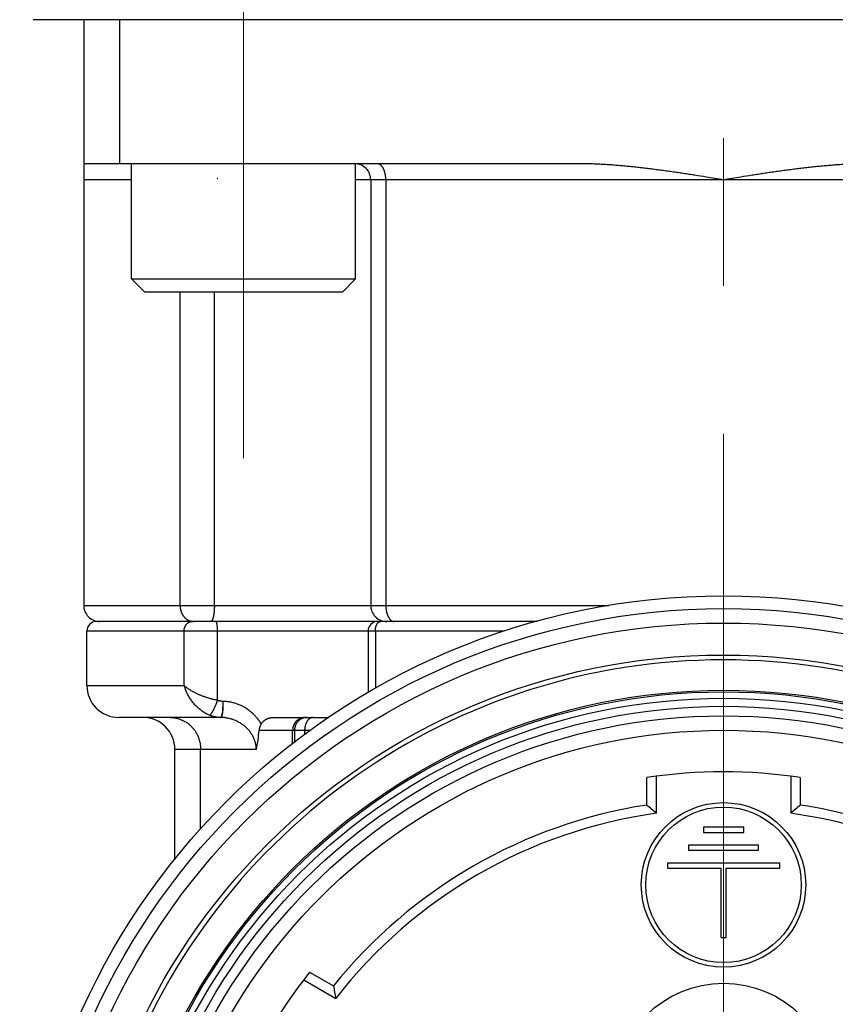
# Model space of a CAD drawing. Header units: millimetres. Extents: x 0 to 1735, y 0 to 1188.
# Tile 38 of 138: x 208 to 233, y 652 to 683. Entities that reach past the tile are written whole.
import ezdxf

# ---------------------------------------------------------------- set-up
doc = ezdxf.new("R2010")
doc.units = ezdxf.units.MM
doc.header["$LTSCALE"] = 0.727559
doc.linetypes.add('CENTER', pattern=[50.8, 31.75, -6.35, 6.35, -6.35])
for name, color, linetype in [('NoLayerName_001', 7, 'Continuous'), ('NoLayerName_002', 7, 'Continuous'), ('NoLayerName_004', 7, 'Continuous'), ('NoLayerName_007', 7, 'Continuous')]:
    doc.layers.add(name, color=color, linetype=linetype)
doc.styles.get("Standard").update_dxf_attribs({"font": 'txt', "bigfont": 'extfont2'})
doc.dimstyles.get("Standard").update_dxf_attribs({"dimtxt": 2.5, "dimasz": 2.5, "dimexe": 1, "dimexo": 1, "dimtad": 1, "dimdec": 3, "dimzin": 0, "dimdsep": 46, "dimtxsty": 'Standard', "dimcen": 2.5, "dimadec": 3, "dimazin": 0, "dimtfac": 0.75, "dimtdec": 3, "dimtmove": 0, "dimatfit": 3, "dimfxl": 1, "dimarcsym": 0})

# ---------------------------------------------------------------- blocks, each defined once
blk = doc.blocks.new('_OPEN30')
at = {"color": 0, "linetype": 'ByBlock', "lineweight": -2}
for p, q in [((-1, 0.267949), (0, 0)), ((0, 0), (-1, -0.267949)), ((0, 0), (-1, 0))]:
    blk.add_line(p, q, dxfattribs=at)
blk = doc.blocks.new('*D149')
at = {"layer": 'Defpoints', "color": 0}
for p in [(245.5, 727.25), (230, 610), (245.5, 580)]:
    blk.add_point(p, dxfattribs=at)
at = {"layer": 'NoLayerName_001', "color": 0, "linetype": 'Continuous', "lineweight": 13}
for p, q in [((245.5, 723.25), (245.5, 576)), ((230, 606), (230, 576)), ((222, 580), (214, 580)), ((230, 580), (245.5, 580)), ((245.5, 580), (291.292, 580)), ((253.5, 580), (261.5, 580))]:
    blk.add_line(p, q, dxfattribs=at)
at = {"layer": 'NoLayerName_001', "color": 0, "lineweight": 13, "xscale": 8, "yscale": 8, "zscale": 8}
blk.add_blockref('_OPEN30', (230, 580), dxfattribs=at)
at = {"layer": 'NoLayerName_001', "color": 0, "lineweight": 13, "xscale": 8, "yscale": 8, "zscale": 8, "rotation": 180}
blk.add_blockref('_OPEN30', (245.5, 580), dxfattribs=at)
at = {"layer": 'NoLayerName_001', "color": 0, "lineweight": 13, "insert": (276.396, 591.629), "char_height": 12.8, "attachment_point": 5}
blk.add_mtext('\\W0.8594;１６', dxfattribs=at)

msp = doc.modelspace()

# ---------------------------------------------------------------- linework, layer by layer
at = {"layer": 'NoLayerName_001', "color": 4, "linetype": 'CENTER', "lineweight": 13}
for p, q in [((230, 610), (230, 786.50000009)), ((215.00000031, 669.3), (215.00000031, 694.3))]:
    msp.add_line(p, q, dxfattribs=at)
at = {"layer": 'NoLayerName_001', "color": 4, "linetype": 'Continuous', "lineweight": 25}
msp.add_line((251.62186668, 683), (208.42186668, 683), dxfattribs=at)
at = {"layer": 'NoLayerName_001', "color": 7, "linetype": 'Continuous', "lineweight": 25}
for p, q in [((211.50000031, 674.9), (211.50000031, 678.5)), ((218.50000031, 674.9), (218.50000031, 678.5)), ((211.90000031, 674.5), (211.50000031, 674.9)), ((211.50000031, 674.9), (218.50000031, 674.9)), ((218.10000031, 674.5), (218.50000031, 674.9)), ((211.90000031, 674.5), (218.10000031, 674.5))]:
    msp.add_line(p, q, dxfattribs=at)
at = {"layer": 'NoLayerName_001', "color": 6, "linetype": 'Continuous', "lineweight": 25}
for p, q in [((227.6, 658.46488389), (227.6, 659.32452143)), ((227.9, 658.20567328), (227.9, 659.36581804)), ((232.1, 659.36581804), (232.1, 658.20567328)), ((232.4, 659.32452143), (232.4, 658.46488389)), ((217.06254973, 653.24072169), (217.80701768, 652.81090291)), ((216.87678583, 653.00156237), (217.88150065, 652.42148999))]:
    msp.add_line(p, q, dxfattribs=at)
for radius in [21.15, 17.8]:
    msp.add_circle((230, 643), radius, dxfattribs=at)
for centre, radius, start, end in [((230, 643), 16.5, 81.636398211, 98.363601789), ((230, 643), 15.65000427, 98.821380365, 141.178619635), ((196.7522653, 622.45915549), 47.41302789, 48.932731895, 49.411842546), ((263.2477347, 622.45915549), 47.41302789, 130.588157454, 131.067268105), ((230, 643), 15.65000427, 53.821380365, 81.178619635), ((230, 643), 15.35, 97.863170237, 142.136829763), ((230, 643), 15.35, 52.863170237, 82.136829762), ((230, 643), 16.5, 141.636398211, 158.363601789), ((264.41276051, 661.52296061), 47.41302789, 190.588157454, 191.067268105)]:
    msp.add_arc(centre, radius, start, end, dxfattribs=at)
at = {"layer": 'NoLayerName_002', "color": 6, "linetype": 'Continuous', "lineweight": 25}
for p, q in [((229.37, 657.77), (229.37, 657.61)), ((230.63, 657.77), (229.37, 657.77)), ((230.63, 657.61), (230.63, 657.77)), ((229.37, 657.61), (230.63, 657.61)), ((228.905, 657.21), (228.905, 657.05)), ((231.095, 657.21), (228.905, 657.21)), ((231.095, 657.05), (231.095, 657.21)), ((228.905, 657.05), (231.095, 657.05)), ((228.245, 656.65), (228.245, 656.49)), ((231.755, 656.65), (228.245, 656.65)), ((228.245, 656.49), (229.92, 656.49)), ((229.92, 656.49), (229.92, 654.33)), ((230.08, 654.33), (230.08, 656.49)), ((230.08, 656.49), (231.755, 656.49)), ((231.755, 656.49), (231.755, 656.65)), ((229.92, 654.33), (230.08, 654.33))]:
    msp.add_line(p, q, dxfattribs=at)
for centre, radius in [((230, 655.97), 2.57), ((230, 655.97), 2.43), ((230, 649.5), 3.4)]:
    msp.add_circle(centre, radius, dxfattribs=at)
at = {"layer": 'NoLayerName_004', "color": 6, "linetype": 'Continuous', "lineweight": 25}
for radius in [22, 21.59999986, 20.15, 19.05, 19, 18.8, 18.54913243, 18.24986321]:
    msp.add_circle((230, 643), radius, dxfattribs=at)
msp.add_arc((230, 643), 20, 20.134210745, 159.865789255, dxfattribs=at)
at = {"layer": 'NoLayerName_007', "color": 6, "linetype": 'Continuous', "lineweight": 25}
for p, q in [((210, 683), (210, 664.7)), ((211.12541391, 678.5), (211.12541391, 683)), ((225.5, 678.5), (210, 678.5)), ((211.50000031, 678), (210, 678)), ((241.50000031, 678), (218.50000031, 678)), ((218.97146097, 678), (218.97146097, 664.7)), ((219.44364312, 678), (219.44364312, 664.7)), ((213.01284811, 664.7), (213.01284811, 674.5)), ((214.08530262, 664.7), (214.08530262, 674.5)), ((210, 664.7), (226.41552458, 664.7)), ((224.18301773, 664.2), (210.40000198, 664.2)), ((223.14328651, 663.9), (210.1, 663.9)), ((210.1, 662.2), (210.1, 663.9)), ((213.13949051, 662.2), (213.13949051, 663.9)), ((214.18687218, 661.73398231), (214.18687218, 663.9)), ((218.89089229, 663.9), (218.89089229, 661.97623929)), ((219.11746168, 663.9), (219.11746168, 662.10210446)), ((210.1, 662.2), (213.13949051, 662.2)), ((214.29072435, 661.2), (211.09999913, 661.2)), ((215.93587016, 661.2), (217.66806678, 661.2)), ((215.48097668, 660.8), (216.9071188, 660.8)), ((216.53246843, 660.37516294), (216.53246843, 660.8)), ((216.58934691, 660.8), (216.58934691, 660.41958977)), ((216.9071188, 660.8), (216.9071188, 660.66779609)), ((216.90711889, 660.8), (217.07629676, 660.8)), ((212.85, 656.75296091), (212.85, 660.2)), ((215.3974521, 660.2), (212.85000003, 660.2)), ((213.65626654, 657.70779499), (213.65626654, 660.2))]:
    msp.add_line(p, q, dxfattribs=at)
for centre, radius, start, end in [((218.47146097, 678), 0.5, 0, 90.000051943), ((210.5, 664.7), 0.5, 180, 270.001683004), ((219.47146097, 664.7), 0.5, 180, 270.000134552), ((210.4, 663.9), 0.3, 89.999925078, 180), ((213.4376721, 664.55832006), 0.35832009, 263.006352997, 269.976783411), ((219.19089229, 663.9), 0.3, 90, 180), ((211.1, 662.2), 1, 180, 270), ((211.85, 660.2), 1, 0, 90), ((216.91403674, 660.83532152), 0.36467867, 90.058659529, 101.825558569), ((211.25128775, 661.08299135), 4.23914526, 347.977565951, 356.172276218)]:
    msp.add_arc(centre, radius, start, end, dxfattribs=at)
for points, knots in [([(219.44364312, 678), (219.44359009, 678.00582165), (219.44356204, 678.01746816), (219.44305153, 678.03493414), (219.44225602, 678.05239421), (219.44112147, 678.06984147), (219.43965751, 678.08726936), (219.4378567, 678.10467124), (219.43571616, 678.12204051), (219.43323181, 678.13937054), (219.43039988, 678.1566547), (219.42721652, 678.17388638), (219.42367796, 678.19105836), (219.41978138, 678.20816087), (219.41550671, 678.22517666), (219.41083418, 678.24208512), (219.40574424, 678.25886502), (219.40021729, 678.27549513), (219.39423374, 678.2919542), (219.38777395, 678.30822098), (219.38081833, 678.32427421), (219.3733471, 678.34009255), (219.36534233, 678.35565255), (219.35678851, 678.37092169), (219.34765463, 678.38584649), (219.33791541, 678.40036656), (219.327544, 678.41441887), (219.31651599, 678.42794988), (219.30470968, 678.44083579), (219.29199692, 678.45294366), (219.27826918, 678.46411727), (219.26352242, 678.47417345), (219.24788112, 678.48293451), (219.23151074, 678.49019742), (219.21457961, 678.49562259), (219.19727629, 678.49935337), (219.18554708, 678.49960033), (219.1797342, 678.5)], [0, 0, 0, 0, 0.01746568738, 0.03493761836, 0.05241523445, 0.06989819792, 0.08738640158, 0.1048799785, 0.12237931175, 0.13988504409, 0.15739808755, 0.17491963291, 0.19245115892, 0.20999273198, 0.22753797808, 0.24508014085, 0.26261418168, 0.28013692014, 0.29764717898, 0.31514593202, 0.33263645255, 0.35012445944, 0.36761824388, 0.38512086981, 0.40261807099, 0.42009803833, 0.43755586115, 0.45499542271, 0.47244174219, 0.48995149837, 0.50761666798, 0.52548373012, 0.54343066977, 0.56133344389, 0.57910594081, 0.59671445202, 0.61419426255, 0.61419426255, 0.61419426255, 0.61419426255]), ([(230, 678), (229.82093402, 678.02823209), (229.5225318, 678.07557958), (229.16426371, 678.13122387), (228.92530943, 678.16762907), (228.74603208, 678.1944971), (228.56668374, 678.22085665), (228.38725505, 678.24663043), (228.20773681, 678.27174232), (228.02811983, 678.29611618), (227.84839482, 678.31967469), (227.66855412, 678.34234512), (227.48858928, 678.36403218), (227.30849131, 678.38461802), (227.12825296, 678.40398923), (226.94786692, 678.42203157), (226.76732578, 678.43862944), (226.58662712, 678.45367307), (226.40577822, 678.46702689), (226.2247931, 678.47845014), (226.04369701, 678.48775651), (225.86251498, 678.49459748), (225.68127541, 678.49921738), (225.56042033, 678.49950661), (225.5, 678.5)], [0, 0, 0, 0, 0.543833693, 0.9064049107, 1.0876882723, 1.2689678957, 1.4502427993, 1.6315126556, 1.8127778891, 1.994039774, 2.1753005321, 2.3565632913, 2.537829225, 2.71909808, 2.9003715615, 3.0816536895, 3.2629510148, 3.444272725, 3.6256179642, 3.8069654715, 3.988298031, 4.1696062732, 4.3508895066, 4.5321565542, 4.5321565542, 4.5321565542, 4.5321565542]), ([(234.5, 678.5), (234.43957967, 678.49950661), (234.31872459, 678.49921738), (234.13748502, 678.49459748), (233.95630299, 678.48775651), (233.7752069, 678.47845014), (233.59422178, 678.46702689), (233.41337288, 678.45367307), (233.23267422, 678.43862944), (233.05213308, 678.42203157), (232.87174704, 678.40398923), (232.69150869, 678.38461802), (232.51141072, 678.36403218), (232.33144588, 678.34234511), (232.15160518, 678.31967469), (231.97188017, 678.29611618), (231.79226319, 678.27174232), (231.61274495, 678.24663043), (231.43331626, 678.22085665), (231.25396792, 678.1944971), (231.07469057, 678.16762907), (230.83573629, 678.13122387), (230.4774682, 678.07557958), (230.17906598, 678.02823209), (230, 678)], [0, 0, 0, 0, 0.1812670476, 0.362550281, 0.5438585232, 0.7251910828, 0.90653859, 1.0878838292, 1.2692055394, 1.4505028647, 1.6317849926, 1.8130584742, 1.9943273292, 2.1755932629, 2.3568560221, 2.5381167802, 2.7193786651, 2.9006438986, 3.081913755, 3.2631886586, 3.4444682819, 3.6257516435, 3.9883228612, 4.5321565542, 4.5321565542, 4.5321565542, 4.5321565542]), ([(214.17372203, 678.03945946), (214.17731266, 678.04200722), (214.18365787, 678.04854601), (214.19273203, 678.04903425), (214.19685108, 678.05)], [0, 0, 0, 0, 0.01320807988, 0.025900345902, 0.025900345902, 0.025900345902, 0.025900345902]), ([(213.01284811, 664.7), (213.01300308, 664.69219027), (213.01308638, 664.67654775), (213.01457593, 664.65310528), (213.01688798, 664.62969539), (213.02017512, 664.60636531), (213.02440326, 664.58315979), (213.02958845, 664.56012427), (213.03573333, 664.53730401), (213.04284414, 664.51474433), (213.05092629, 664.49249062), (213.05998481, 664.47058858), (213.07002336, 664.44909077), (213.081029, 664.42805332), (213.09298165, 664.40753849), (213.10586114, 664.38761251), (213.11964619, 664.36834044), (213.13431886, 664.34979137), (213.1498493, 664.33201982), (213.16625207, 664.31513469), (213.18337679, 664.29904305), (213.1955944, 664.28927434), (213.20159508, 664.28427713)], [0, 0, 0, 0, 0.02343378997, 0.04691550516, 0.07043739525, 0.09399258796, 0.11757534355, 0.14118131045, 0.16480778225, 0.18845395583, 0.21212118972, 0.23581326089, 0.25953488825, 0.28327553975, 0.30701591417, 0.33073846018, 0.35442807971, 0.37807271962, 0.40166398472, 0.42519777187, 0.44867492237, 0.47210188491, 0.47210188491, 0.47210188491, 0.47210188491]), ([(214.08530262, 664.7), (214.08527984, 664.69381917), (214.08526832, 664.68145458), (214.08504664, 664.66290544), (214.08469457, 664.64435226), (214.08418413, 664.62579834), (214.08351465, 664.60724688), (214.08267815, 664.58870113), (214.08166863, 664.57016433), (214.08047954, 664.55163972), (214.07910447, 664.53313053), (214.07753699, 664.51464001), (214.07577066, 664.49617138), (214.07379903, 664.47772788), (214.07161579, 664.45931275), (214.06921401, 664.44092928), (214.06658907, 664.42258028), (214.06372678, 664.4042692), (214.06059027, 664.38600257), (214.05714604, 664.36778633), (214.05336051, 664.34962638), (214.04919697, 664.3315294), (214.04463357, 664.31350843), (214.03959687, 664.29560322), (214.03383319, 664.27793721), (214.02734639, 664.2605332), (214.02196073, 664.24939897), (214.01940231, 664.24377759)], [0, 0, 0, 0, 0.01854261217, 0.03709344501, 0.05565045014, 0.07421173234, 0.09277555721, 0.11134035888, 0.129904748, 0.14846751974, 0.16702766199, 0.18558436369, 0.20413702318, 0.22268525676, 0.24122890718, 0.25976805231, 0.27830301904, 0.29683490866, 0.31536658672, 0.3339025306, 0.35244895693, 0.37101400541, 0.3896072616, 0.4082148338, 0.42680033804, 0.44534894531, 0.46387755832, 0.46387755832, 0.46387755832, 0.46387755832]), ([(219.44364312, 664.7), (219.443711, 664.6932949), (219.44374653, 664.6798702), (219.44440305, 664.65972642), (219.44543381, 664.63956977), (219.44691404, 664.61941876), (219.44883723, 664.59929136), (219.4512188, 664.57920568), (219.45406831, 664.55917978), (219.4573969, 664.53923175), (219.46121527, 664.51937965), (219.46553428, 664.49964158), (219.47036472, 664.48003561), (219.47571741, 664.46057983), (219.4816032, 664.44129232), (219.48803275, 664.42219172), (219.49501596, 664.40329815), (219.5026048, 664.38464985), (219.51085037, 664.36628875), (219.51980354, 664.34825726), (219.52951557, 664.33059818), (219.54003328, 664.3133592), (219.55138836, 664.29661694), (219.56363831, 664.28050166), (219.57688396, 664.26524691), (219.59100417, 664.25082866), (219.6014659, 664.24241144), (219.60655851, 664.2380602)], [0, 0, 0, 0, 0.02011631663, 0.04027137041, 0.06045610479, 0.08066215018, 0.10088187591, 0.12110844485, 0.14133587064, 0.16155907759, 0.18177396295, 0.20197746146, 0.22216761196, 0.24234362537, 0.26250595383, 0.28265636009, 0.3027964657, 0.3229248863, 0.34304458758, 0.3631653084, 0.38330419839, 0.4034864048, 0.42372555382, 0.44396989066, 0.46417155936, 0.48431188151, 0.50440696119, 0.50440696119, 0.50440696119, 0.50440696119]), ([(213.13949051, 663.9), (213.13959472, 663.90496727), (213.13965073, 663.91491819), (213.14065261, 663.92982937), (213.14220834, 663.94471726), (213.14442106, 663.95954819), (213.14726837, 663.97429024), (213.15076159, 663.98891101), (213.15490303, 664.00337821), (213.15969741, 664.01765952), (213.16514891, 664.03172257), (213.17126143, 664.04553472), (213.1780374, 664.05905787), (213.185467, 664.07225024), (213.19353441, 664.08506464), (213.20222344, 664.09745038), (213.21151716, 664.10935761), (213.2214008, 664.12073346), (213.23185191, 664.13153595), (213.24287689, 664.14168233), (213.25437504, 664.151241), (213.26256189, 664.1568975), (213.26658408, 664.15981055)], [0, 0, 0, 0, 0.01490507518, 0.02984417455, 0.04481175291, 0.05980297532, 0.07481392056, 0.08984178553, 0.10488509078, 0.11994388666, 0.13501995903, 0.15011703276, 0.16523969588, 0.18037975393, 0.19552089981, 0.21064835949, 0.22574957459, 0.24081474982, 0.25583742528, 0.27081507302, 0.28574971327, 0.30064853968, 0.30064853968, 0.30064853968, 0.30064853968]), ([(213.20159508, 664.28427713), (213.2043776, 664.2821413), (213.20990463, 664.27781973), (213.21842326, 664.27163682), (213.22708006, 664.26564343), (213.23590227, 664.25987839), (213.24488567, 664.25434043), (213.25403239, 664.24904089), (213.26333538, 664.24398319), (213.27278541, 664.23917219), (213.28237252, 664.23461321), (213.29208675, 664.23031155), (213.30191813, 664.22627251), (213.31185672, 664.22250139), (213.32189255, 664.21900348), (213.33201568, 664.21578416), (213.3422161, 664.21284849), (213.35248401, 664.21020272), (213.36280896, 664.20784862), (213.37318277, 664.20580473), (213.38358894, 664.2040271), (213.39056436, 664.20314449), (213.3940433, 664.20266599)], [0, 0, 0, 0, 0.01052318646, 0.02104579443, 0.03157235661, 0.04210795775, 0.05265824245, 0.06322833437, 0.0738171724, 0.08442124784, 0.09503701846, 0.10566094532, 0.1162895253, 0.12691932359, 0.13754700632, 0.14816937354, 0.1587833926, 0.16938623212, 0.17997529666, 0.19054826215, 0.20110311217, 0.21163817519, 0.21163817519, 0.21163817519, 0.21163817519]), ([(213.26658408, 664.15981055), (213.26845434, 664.16104174), (213.27217011, 664.16354197), (213.27789205, 664.16706498), (213.28370129, 664.17044707), (213.28961426, 664.17366112), (213.29562671, 664.17671062), (213.30173817, 664.17958985), (213.30794322, 664.18229651), (213.31423478, 664.18482696), (213.32060509, 664.18717734), (213.32704641, 664.18934377), (213.33355102, 664.19132238), (213.34011118, 664.19310929), (213.34671915, 664.19470064), (213.35336721, 664.19609249), (213.36004762, 664.19728115), (213.36675265, 664.19826205), (213.37347454, 664.19903388), (213.38020567, 664.19958316), (213.38693791, 664.19994167), (213.39142736, 664.19996244), (213.39366905, 664.2)], [0, 0, 0, 0, 0.00671739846, 0.01343413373, 0.02015417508, 0.02688170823, 0.0336211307, 0.04037624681, 0.04714599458, 0.05392739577, 0.06071748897, 0.06751336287, 0.07431218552, 0.08111123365, 0.08790792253, 0.09469983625, 0.10148475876, 0.10826070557, 0.11502595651, 0.12177908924, 0.12851901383, 0.13524500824, 0.13524500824, 0.13524500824, 0.13524500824]), ([(213.99551363, 664.20967399), (213.9952116, 664.20940982), (213.99461182, 664.2088771), (213.9936882, 664.20810581), (213.99274818, 664.20735401), (213.99178684, 664.20662611), (213.99080245, 664.20592289), (213.98979277, 664.20524653), (213.98875731, 664.20459915), (213.98769727, 664.20398278), (213.98661449, 664.20340011), (213.98551092, 664.20285384), (213.98438847, 664.20234667), (213.98324907, 664.20188131), (213.98209465, 664.20146046), (213.98092712, 664.20108684), (213.97974841, 664.20076312), (213.97856043, 664.2004922), (213.97736513, 664.20027607), (213.97616436, 664.20012022), (213.97496025, 664.20001706), (213.97415574, 664.20001089), (213.97375416, 664.2)], [0, 0, 0, 0, 0.001203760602, 0.002406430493, 0.003609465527, 0.004814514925, 0.006023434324, 0.007238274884, 0.008459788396, 0.009686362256, 0.010916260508, 0.012147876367, 0.013379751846, 0.014610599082, 0.015839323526, 0.017065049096, 0.018287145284, 0.019505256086, 0.020719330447, 0.021929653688, 0.023136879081, 0.02434205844, 0.02434205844, 0.02434205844, 0.02434205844]), ([(214.01940231, 664.24377759), (214.01908915, 664.2431564), (214.01846778, 664.24191187), (214.017507, 664.24005979), (214.01652831, 664.23821697), (214.01552763, 664.23638446), (214.01450479, 664.23456138), (214.01345873, 664.23274753), (214.0123888, 664.23094338), (214.01129287, 664.22915129), (214.0101693, 664.22737415), (214.00901645, 664.22561495), (214.00783272, 664.22387665), (214.00661648, 664.22216225), (214.0053661, 664.22047472), (214.00407996, 664.21881705), (214.00275646, 664.21719219), (214.00139383, 664.21560327), (213.99999098, 664.21405271), (213.99854431, 664.21254562), (213.99705946, 664.21107705), (213.99602518, 664.21014562), (213.99551363, 664.20967399)], [0, 0, 0, 0, 0.002086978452, 0.004172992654, 0.006259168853, 0.008346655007, 0.010436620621, 0.012530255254, 0.014628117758, 0.016729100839, 0.018831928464, 0.020935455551, 0.023038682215, 0.025140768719, 0.027241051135, 0.029339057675, 0.031434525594, 0.03352741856, 0.035617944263, 0.03770657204, 0.039794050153, 0.041881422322, 0.041881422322, 0.041881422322, 0.041881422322]), ([(214.18687219, 663.9), (214.18686184, 663.90347899), (214.18685679, 663.91043293), (214.18675551, 663.9208588), (214.1865929, 663.93127621), (214.18635505, 663.94168936), (214.1860404, 663.95210246), (214.18564411, 663.96251972), (214.18516221, 663.97294536), (214.1845905, 663.98338359), (214.18392483, 663.99383862), (214.18316106, 664.00431467), (214.18229513, 664.01481451), (214.18132381, 664.02533397), (214.18024911, 664.03586103), (214.17907342, 664.04637686), (214.17779931, 664.05686134), (214.17642932, 664.06729431), (214.17496604, 664.07765565), (214.1734118, 664.08792519), (214.17177005, 664.09808294), (214.17003977, 664.10810969), (214.16823075, 664.11801425), (214.16626225, 664.12783506), (214.16399286, 664.13764247), (214.16128926, 664.14752429), (214.15801886, 664.15757589), (214.15403653, 664.16785727), (214.14932039, 664.178423), (214.14389995, 664.18834912), (214.1371578, 664.1977789), (214.12993242, 664.19891533), (214.12683622, 664.2)], [0, 0, 0, 0, 0.01043701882, 0.02086170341, 0.03127873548, 0.04169287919, 0.05210898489, 0.06253199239, 0.07296693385, 0.08341893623, 0.09389322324, 0.10439511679, 0.11493003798, 0.12549918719, 0.13608723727, 0.14667487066, 0.15724275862, 0.1677715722, 0.17824199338, 0.18863472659, 0.19893051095, 0.20911013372, 0.21915911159, 0.2291350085, 0.23915619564, 0.24935192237, 0.25986300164, 0.27084234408, 0.28245348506, 0.29439864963, 0.30530240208, 0.31514449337, 0.31514449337, 0.31514449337, 0.31514449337]), ([(219.12994982, 664.01480476), (219.130794, 664.01835311), (219.13241882, 664.02545167), (219.13521655, 664.03600493), (219.13825677, 664.04649197), (219.14160572, 664.0569321), (219.14528221, 664.06735568), (219.1493166, 664.0777859), (219.15372312, 664.08822312), (219.15852027, 664.09862922), (219.16371833, 664.10893625), (219.16932421, 664.11906956), (219.17534508, 664.12895449), (219.1817882, 664.1385164), (219.18866104, 664.14768077), (219.19597145, 664.15637267), (219.20372715, 664.16451815), (219.21193782, 664.1720389), (219.22060748, 664.17887085), (219.22976211, 664.18489481), (219.23934656, 664.19019191), (219.24616048, 664.19278156), (219.24951829, 664.19419586)], [0, 0, 0, 0, 0.01094216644, 0.02184443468, 0.03274804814, 0.04369580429, 0.05473198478, 0.06590222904, 0.07724054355, 0.08871435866, 0.10027150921, 0.11186361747, 0.12344689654, 0.1349831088, 0.14644072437, 0.15779630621, 0.16903613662, 0.18015807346, 0.19117357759, 0.20210977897, 0.21301135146, 0.22394186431, 0.22394186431, 0.22394186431, 0.22394186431]), ([(219.24951829, 664.19419586), (219.25020085, 664.19443585), (219.25156352, 664.19492728), (219.25363202, 664.19559898), (219.25571622, 664.19623158), (219.25781701, 664.19681713), (219.2599321, 664.19735668), (219.26206002, 664.19784885), (219.26419912, 664.19829292), (219.26634776, 664.19868799), (219.26850433, 664.1990332), (219.27066718, 664.19932773), (219.2728347, 664.19957055), (219.27500526, 664.19976143), (219.27717724, 664.19989715), (219.27934894, 664.19998563), (219.2807968, 664.19999073), (219.28152004, 664.2)], [0, 0, 0, 0, 0.00217057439, 0.004345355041, 0.006523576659, 0.008704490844, 0.010887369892, 0.013071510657, 0.015256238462, 0.017440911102, 0.01962492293, 0.021807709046, 0.023988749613, 0.026167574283, 0.028343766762, 0.030516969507, 0.032686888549, 0.032686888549, 0.032686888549, 0.032686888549]), ([(219.60655851, 664.2380602), (219.60731256, 664.23747716), (219.60881508, 664.23630391), (219.61110211, 664.23458723), (219.61340934, 664.23289734), (219.6157408, 664.23123942), (219.61809598, 664.22961286), (219.62047536, 664.22801873), (219.62287871, 664.22645777), (219.62530562, 664.22493102), (219.62775554, 664.22343953), (219.63022793, 664.22198438), (219.63272225, 664.22056662), (219.63523797, 664.21918733), (219.63777454, 664.21784757), (219.64033144, 664.21654842), (219.64290812, 664.21529091), (219.64550408, 664.21407625), (219.64811859, 664.21290497), (219.65075188, 664.21178013), (219.65340055, 664.21069536), (219.6551838, 664.21001794), (219.65607296, 664.20967363)], [0, 0, 0, 0, 0.002859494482, 0.005718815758, 0.008578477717, 0.011439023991, 0.01430102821, 0.017165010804, 0.020030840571, 0.022898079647, 0.02576631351, 0.028635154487, 0.031504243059, 0.034373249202, 0.037241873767, 0.040109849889, 0.042976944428, 0.045842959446, 0.048707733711, 0.05157114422, 0.054433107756, 0.057293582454, 0.057293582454, 0.057293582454, 0.057293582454]), ([(219.65607296, 664.20967363), (219.65716791, 664.20927476), (219.65935363, 664.20845806), (219.66267412, 664.20734091), (219.6660215, 664.20628819), (219.66939732, 664.20531315), (219.67279763, 664.20441416), (219.67621996, 664.20359363), (219.67966146, 664.20285285), (219.68311935, 664.20219343), (219.68659085, 664.2016169), (219.69007319, 664.20112473), (219.69356359, 664.20071875), (219.69705925, 664.20039943), (219.70055742, 664.20017227), (219.70405521, 664.20002408), (219.70638721, 664.20001553), (219.70755204, 664.2)], [0, 0, 0, 0, 0.003496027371, 0.006999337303, 0.010508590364, 0.014022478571, 0.017539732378, 0.02105912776, 0.024579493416, 0.028099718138, 0.031618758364, 0.03513564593, 0.038649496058, 0.042159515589, 0.045665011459, 0.049165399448, 0.05266021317, 0.05266021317, 0.05266021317, 0.05266021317]), ([(219.11746166, 663.9), (219.11747183, 663.90192725), (219.11747727, 663.90578252), (219.11757489, 663.91156559), (219.11772627, 663.91734908), (219.11794125, 663.92313199), (219.11821745, 663.92891338), (219.11855577, 663.9346923), (219.11895623, 663.94046778), (219.11941908, 663.94623888), (219.11994451, 663.95200463), (219.12053274, 663.95776409), (219.12118397, 663.96351628), (219.1218984, 663.96926027), (219.12267625, 663.9749951), (219.12351771, 663.9807198), (219.12442297, 663.98643344), (219.1253924, 663.99213518), (219.12642657, 663.99782433), (219.12752995, 664.00349948), (219.12869286, 664.00916237), (219.12953653, 664.01292274), (219.12994982, 664.01480476)], [0, 0, 0, 0, 0.00578181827, 0.01156562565, 0.01735111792, 0.02313799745, 0.02892597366, 0.03471476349, 0.04050409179, 0.04629369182, 0.05208330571, 0.05787268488, 0.06366159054, 0.06944979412, 0.07523707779, 0.08102323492, 0.08680807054, 0.09259145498, 0.09837357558, 0.10415477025, 0.10993543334, 0.11571601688, 0.11571601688, 0.11571601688, 0.11571601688]), ([(213.93571001, 661.26796463), (213.9165886, 661.27646568), (213.87795194, 661.29269506), (213.8221332, 661.32178498), (213.76764929, 661.35349578), (213.71479475, 661.38817225), (213.66357561, 661.42549359), (213.61407557, 661.4653184), (213.56635754, 661.50745735), (213.52049025, 661.55173427), (213.47654088, 661.59796959), (213.4345756, 661.64598741), (213.3946468, 661.69562634), (213.35683705, 661.74678023), (213.3212185, 661.79935756), (213.28786055, 661.85327031), (213.25682998, 661.90842975), (213.2282041, 661.96475026), (213.20202116, 662.02213462), (213.17846511, 662.08052888), (213.15717766, 662.13971797), (213.1456008, 662.1799832), (213.13949051, 662.2)], [0, 0, 0, 0, 0.0627778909, 0.1256503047, 0.1886641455, 0.2518450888, 0.3151994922, 0.3787163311, 0.4423691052, 0.5061176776, 0.5699100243, 0.633683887, 0.6973778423, 0.7609722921, 0.8244620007, 0.887842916, 0.9511127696, 1.0142716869, 1.0773228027, 1.1402728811, 1.2031329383, 1.2659188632, 1.2659188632, 1.2659188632, 1.2659188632]), ([(214.18687218, 661.73398231), (214.17171988, 661.73693595), (214.14136487, 661.74265422), (214.09604609, 661.75238367), (214.05085188, 661.76280404), (214.00582582, 661.77403684), (213.9609813, 661.78604628), (213.91633981, 661.79883875), (213.87192065, 661.81240935), (213.82774372, 661.82675617), (213.78382877, 661.84187654), (213.74019557, 661.85776797), (213.69686392, 661.87442796), (213.65385351, 661.89185385), (213.61118436, 661.91004367), (213.56887444, 661.92899328), (213.52694295, 661.9487102), (213.48542314, 661.9692395), (213.44434455, 661.99062227), (213.40373678, 662.01290053), (213.36363046, 662.03611776), (213.32405836, 662.06030689), (213.28509068, 662.08551166), (213.24689983, 662.1118889), (213.2097597, 662.13966275), (213.17363389, 662.1687123), (213.15098765, 662.18970992), (213.13949051, 662.2)], [0, 0, 0, 0, 0.0463124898, 0.0926619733, 0.1390424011, 0.1854477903, 0.2318722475, 0.2783099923, 0.3247553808, 0.3712029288, 0.4176473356, 0.4640835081, 0.5105065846, 0.5569119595, 0.6032953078, 0.6496526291, 0.6959832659, 0.7422943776, 0.7885968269, 0.8349046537, 0.8812352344, 0.9276093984, 0.9740292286, 1.0204455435, 1.0668202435, 1.1131419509, 1.1594304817, 1.1594304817, 1.1594304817, 1.1594304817]), ([(213.93571828, 661.2679902), (213.93995169, 661.27080845), (213.94883303, 661.27596524), (213.95986316, 661.28672737), (213.97035976, 661.29787253), (213.98013567, 661.30963803), (213.9894231, 661.32174518), (213.9983647, 661.33411023), (214.00698506, 661.34670938), (214.01531292, 661.35951719), (214.02337538, 661.37250808), (214.03119991, 661.38565651), (214.03881393, 661.39893692), (214.04624469, 661.41232387), (214.05352029, 661.42579221), (214.0606683, 661.43932071), (214.06769004, 661.45290584), (214.07458959, 661.46654541), (214.0813708, 661.48023784), (214.08803764, 661.49398149), (214.09459405, 661.50777474), (214.10104399, 661.52161597), (214.10739138, 661.53550355), (214.11364021, 661.54943585), (214.11979433, 661.56341128), (214.12585791, 661.5774279), (214.13183293, 661.59148441), (214.13771994, 661.60557977), (214.14351972, 661.61971271), (214.14923301, 661.63388195), (214.15486051, 661.64808624), (214.16040303, 661.66232429), (214.16586104, 661.67659491), (214.1712362, 661.69089653), (214.17652584, 661.70522908), (214.18174335, 661.71958681), (214.18514283, 661.72918637), (214.18685231, 661.73398237)], [0, 0, 0, 0, 0.01525709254, 0.03063537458, 0.04596340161, 0.06123203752, 0.0764848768, 0.0917395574, 0.10700286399, 0.12227844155, 0.13756730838, 0.15286813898, 0.1681775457, 0.18349035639, 0.1987998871, 0.21410035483, 0.22939213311, 0.24467679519, 0.25995580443, 0.27523051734, 0.2905021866, 0.30577196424, 0.32104090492, 0.33630996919, 0.35158002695, 0.36685182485, 0.38212552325, 0.39740086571, 0.41267756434, 0.42795530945, 0.44323376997, 0.45851259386, 0.4737914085, 0.48906982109, 0.50434741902, 0.51962377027, 0.53489842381, 0.53489842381, 0.53489842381, 0.53489842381]), ([(214.35533831, 661.700591), (214.35151771, 661.70064336), (214.34386658, 661.70067403), (214.33238812, 661.70116602), (214.32090405, 661.70192204), (214.30942628, 661.70298846), (214.29796617, 661.70435027), (214.28653522, 661.70600896), (214.27514488, 661.70796157), (214.26380663, 661.71020635), (214.25253196, 661.71274128), (214.24133225, 661.71556415), (214.23021932, 661.71867381), (214.21920331, 661.72206501), (214.20830063, 661.72574794), (214.19750444, 661.72967518), (214.19042279, 661.73257093), (214.18687218, 661.73398231)], [0, 0, 0, 0, 0.01146288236, 0.02295078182, 0.03446011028, 0.04598712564, 0.0575279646, 0.06907867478, 0.0806352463, 0.09219364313, 0.10374983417, 0.1152998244, 0.12683968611, 0.1383655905, 0.14987383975, 0.16136089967, 0.17282343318, 0.17282343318, 0.17282343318, 0.17282343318]), ([(214.34661925, 661.3526047), (214.34683568, 661.35839793), (214.34725427, 661.36998494), (214.34796773, 661.38736221), (214.34896892, 661.41052986), (214.35030283, 661.43948583), (214.35224379, 661.48002061), (214.35457193, 661.52634065), (214.35761926, 661.58423358), (214.36078823, 661.64211997), (214.36309065, 661.6826357), (214.36406967, 661.7)], [0, 0, 0, 0, 0.01739179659, 0.03478363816, 0.05217558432, 0.08695961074, 0.12174351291, 0.1739192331, 0.2260949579, 0.29566262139, 0.34783824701, 0.34783824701, 0.34783824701, 0.34783824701]), ([(214.34661925, 661.3526047), (214.34752081, 661.35833646), (214.34939616, 661.36978942), (214.35177632, 661.38703572), (214.35393652, 661.40431201), (214.35585786, 661.42161893), (214.35758691, 661.43894751), (214.35913292, 661.45629465), (214.36049954, 661.47365813), (214.36169171, 661.49103603), (214.36271405, 661.50842643), (214.36357124, 661.52582742), (214.36426796, 661.54323709), (214.36480888, 661.56065351), (214.36519868, 661.57807478), (214.36544203, 661.59549898), (214.36554368, 661.6129242), (214.36550796, 661.63034851), (214.36534086, 661.64777003), (214.36504217, 661.6651867), (214.36463478, 661.68259719), (214.36424846, 661.69419937), (214.36406967, 661.7)], [0, 0, 0, 0, 0.01740667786, 0.03481462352, 0.05222517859, 0.06963827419, 0.08705274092, 0.1044681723, 0.12188496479, 0.13930338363, 0.15672354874, 0.17414543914, 0.19156889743, 0.2089936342, 0.22641923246, 0.24384515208, 0.26127073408, 0.27869520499, 0.29611768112, 0.31353717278, 0.33095258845, 0.34836273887, 0.34836273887, 0.34836273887, 0.34836273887]), ([(215.54985829, 661.00057868), (215.53947698, 661.01671976), (215.51912937, 661.04934564), (215.48587797, 661.09657992), (215.45101287, 661.14280234), (215.41430853, 661.18774016), (215.37591414, 661.23135828), (215.33587815, 661.27355768), (215.29427601, 661.31425649), (215.25117589, 661.35336817), (215.20664787, 661.39080741), (215.16076152, 661.42648853), (215.11358643, 661.46032585), (215.06519218, 661.492234), (215.01564401, 661.52212855), (214.96500344, 661.54993371), (214.9133283, 661.57558352), (214.86067234, 661.5990132), (214.8070893, 661.62015787), (214.7526333, 661.63895388), (214.69736483, 661.65533026), (214.64137479, 661.6692311), (214.58479177, 661.68064011), (214.52775738, 661.68956492), (214.47041372, 661.69587586), (214.41291015, 661.69996077), (214.37451124, 661.70017214), (214.35533831, 661.700591)], [0, 0, 0, 0, 0.0575739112, 0.1153238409, 0.1732219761, 0.2312391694, 0.2893455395, 0.3475110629, 0.4057061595, 0.4639022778, 0.5220724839, 0.5801920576, 0.6382391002, 0.6961951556, 0.7540464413, 0.811795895, 0.8694621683, 0.927068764, 0.9846439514, 1.0422211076, 1.0998388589, 1.1575177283, 1.2152324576, 1.2729506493, 1.3306392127, 1.3882654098, 1.4457979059, 1.4457979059, 1.4457979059, 1.4457979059]), ([(212.70327916, 661.2), (212.72023191, 661.19951342), (212.75421642, 661.19924445), (212.80506247, 661.19459634), (212.8557036, 661.18746497), (212.90594621, 661.17742953), (212.955608, 661.16465616), (213.00450322, 661.14915222), (213.05244913, 661.13097005), (213.09926542, 661.11013481), (213.14481267, 661.08673607), (213.18898605, 661.06088885), (213.23168359, 661.03269763), (213.27280441, 661.00226873), (213.31224718, 660.96970765), (213.34991104, 660.93512039), (213.38569497, 660.89860939), (213.41950785, 660.86027922), (213.45129008, 660.82025237), (213.48098355, 660.77864367), (213.50853119, 660.73556825), (213.53387582, 660.69114101), (213.55695974, 660.64547666), (213.57772677, 660.59869062), (213.59611337, 660.55089887), (213.61209177, 660.50223752), (213.62565397, 660.45285039), (213.63677737, 660.40288054), (213.64547662, 660.35247202), (213.6516311, 660.30176653), (213.65562233, 660.250914), (213.65584977, 660.21695078), (213.65626654, 660.2)], [0, 0, 0, 0, 0.0508791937, 0.1018995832, 0.1530339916, 0.2042507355, 0.2555157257, 0.3067945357, 0.3580544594, 0.4092690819, 0.4604431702, 0.5115940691, 0.562732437, 0.613863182, 0.6649867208, 0.7161002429, 0.7671990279, 0.8182844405, 0.8693689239, 0.9204621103, 0.9715699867, 1.0226958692, 1.0738413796, 1.1250074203, 1.1761945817, 1.2273962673, 1.2785973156, 1.3297783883, 1.3809172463, 1.4319899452, 1.4829720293, 1.53383973, 1.53383973, 1.53383973, 1.53383973]), ([(214.28090624, 661.2), (214.27307956, 661.20010344), (214.25740603, 661.2001595), (214.23389162, 661.20115189), (214.21036537, 661.20268229), (214.1868515, 661.20484532), (214.16337316, 661.20761065), (214.13995377, 661.2109815), (214.11661668, 661.21495212), (214.09338525, 661.2195191), (214.0702829, 661.22467857), (214.04733281, 661.23042624), (214.02455906, 661.23676002), (214.00198234, 661.24366937), (213.97963602, 661.25117539), (213.95750623, 661.25918128), (213.94298871, 661.26508659), (213.93571001, 661.26796463)], [0, 0, 0, 0, 0.02348209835, 0.04701524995, 0.07059206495, 0.09420485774, 0.11784571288, 0.14150654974, 0.16517918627, 0.18885540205, 0.21252700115, 0.23618587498, 0.25982406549, 0.2834338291, 0.30700770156, 0.33053856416, 0.35401971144, 0.35401971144, 0.35401971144, 0.35401971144]), ([(214.28090624, 661.2), (214.2830565, 661.20056623), (214.28776468, 661.20110111), (214.29323224, 661.20590929), (214.29788283, 661.21125347), (214.30178049, 661.21716624), (214.30493592, 661.22327291), (214.30754854, 661.22952642), (214.30981936, 661.23587119), (214.31196724, 661.24225678), (214.31411924, 661.2486528), (214.31625512, 661.25506849), (214.31838014, 661.26150081), (214.32049237, 661.26794895), (214.32259179, 661.27441143), (214.32467784, 661.28088698), (214.32675013, 661.28737426), (214.32880822, 661.29387196), (214.33085169, 661.30037874), (214.3328801, 661.30689329), (214.33489302, 661.31341428), (214.33689004, 661.31994038), (214.33887067, 661.3264703), (214.34083466, 661.33300264), (214.3427809, 661.33953629), (214.34471153, 661.34606917), (214.34598223, 661.35042727), (214.34661925, 661.3526047)], [0, 0, 0, 0, 0.00667068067, 0.01375268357, 0.02103945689, 0.02806040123, 0.03489376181, 0.04164509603, 0.04837369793, 0.05510781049, 0.06185641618, 0.06861874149, 0.07539343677, 0.08217915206, 0.0889745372, 0.09577824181, 0.10258891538, 0.10940520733, 0.11622576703, 0.12304924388, 0.12987428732, 0.13669954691, 0.14352367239, 0.1503453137, 0.15716312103, 0.16397574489, 0.17078183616, 0.17078183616, 0.17078183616, 0.17078183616]), ([(214.29072435, 661.2), (214.29282979, 661.20057), (214.29746159, 661.20111677), (214.30277078, 661.20594891), (214.30732721, 661.21124832), (214.3112438, 661.2170454), (214.31448681, 661.22299789), (214.31720642, 661.22908207), (214.31955756, 661.23526145), (214.32170575, 661.24150633), (214.32376771, 661.24779424), (214.32573472, 661.25413306), (214.32761434, 661.26051794), (214.32940902, 661.26694537), (214.33112254, 661.27341137), (214.33275833, 661.27991208), (214.33431991, 661.2864436), (214.33581078, 661.29300205), (214.33723444, 661.29958354), (214.33859439, 661.30618417), (214.33989412, 661.31280007), (214.34113715, 661.31942735), (214.34232689, 661.32606212), (214.34346722, 661.33270044), (214.34456017, 661.33933864), (214.3456147, 661.34597201), (214.34628169, 661.35039579), (214.34661925, 661.3526047)], [0, 0, 0, 0, 0.00654368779, 0.01351624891, 0.0207222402, 0.02766902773, 0.03441095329, 0.04104684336, 0.04764297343, 0.05424041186, 0.06085740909, 0.06749450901, 0.07415054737, 0.08082414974, 0.08751374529, 0.09421757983, 0.10093372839, 0.10766010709, 0.11439448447, 0.12113449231, 0.12787763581, 0.13462130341, 0.14136277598, 0.14809923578, 0.15482777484, 0.1615454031, 0.16824905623, 0.16824905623, 0.16824905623, 0.16824905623]), ([(215.39745286, 660.2), (215.39682657, 660.21818356), (215.39647225, 660.25466198), (215.39051947, 660.30917355), (215.38149257, 660.36338241), (215.36892439, 660.41703736), (215.35310513, 660.46990482), (215.33411966, 660.52174586), (215.31211048, 660.57232555), (215.28717979, 660.62142323), (215.25946947, 660.66888566), (215.22916679, 660.71464708), (215.1964334, 660.75866053), (215.16143347, 660.80088179), (215.12432998, 660.84126622), (215.08528577, 660.87976906), (215.04446131, 660.91634835), (215.00200107, 660.95097034), (214.95800435, 660.98357562), (214.91256275, 661.01411574), (214.86576528, 661.04254339), (214.81770107, 661.06881134), (214.76845919, 661.09287235), (214.71812913, 661.11467865), (214.66681033, 661.13417999), (214.61461846, 661.15131713), (214.56168452, 661.16602236), (214.50814753, 661.17821423), (214.4541474, 661.18785215), (214.39982139, 661.1947418), (214.34531672, 661.19926064), (214.30890072, 661.19952531), (214.29072435, 661.2)], [0, 0, 0, 0, 0.0545830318, 0.1093529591, 0.1642965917, 0.2193799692, 0.2745525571, 0.3297512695, 0.3849043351, 0.4399381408, 0.4948485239, 0.5496916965, 0.6045087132, 0.6593233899, 0.7141438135, 0.7689639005, 0.8237649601, 0.8785280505, 0.9332644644, 0.987990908, 1.042722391, 1.097472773, 1.152255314, 1.2070832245, 1.2619685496, 1.3168953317, 1.3718253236, 1.4267235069, 1.4815601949, 1.5363123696, 1.5909650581, 1.6455127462, 1.6455127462, 1.6455127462, 1.6455127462]), ([(215.54992181, 661.00065707), (215.55412391, 661.00684721), (215.56227788, 661.01943198), (215.57611206, 661.03722293), (215.59084087, 661.05435284), (215.60657271, 661.07066566), (215.62319154, 661.08615451), (215.64064183, 661.10077227), (215.65885185, 661.11448257), (215.67775432, 661.12724608), (215.69728083, 661.13902409), (215.71736458, 661.1497788), (215.73794636, 661.1594736), (215.75895978, 661.16810971), (215.78034698, 661.1756959), (215.80205225, 661.18224102), (215.82401988, 661.18775505), (215.84619427, 661.19224404), (215.86851962, 661.19572828), (215.89094092, 661.19817502), (215.9134003, 661.19974866), (215.92838945, 661.19983646), (215.93587016, 661.2)], [0, 0, 0, 0, 0.02244502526, 0.04495930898, 0.06754463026, 0.09019724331, 0.11290876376, 0.13566703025, 0.15845693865, 0.18126125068, 0.20406138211, 0.22683817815, 0.24957723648, 0.27228417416, 0.29496677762, 0.3176288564, 0.34027064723, 0.36288922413, 0.38547890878, 0.40803167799, 0.43053756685, 0.45298506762, 0.45298506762, 0.45298506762, 0.45298506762]), ([(216.83930216, 661.19226028), (216.83073695, 661.19012366), (216.81342908, 661.18631048), (216.78817452, 661.1777265), (216.76340821, 661.16752387), (216.73933338, 661.15547395), (216.71605849, 661.14174993), (216.69371779, 661.12641608), (216.67243881, 661.10956572), (216.65235133, 661.09128377), (216.63358411, 661.07165788), (216.61626783, 661.05076985), (216.60051988, 661.02870934), (216.58635908, 661.00562583), (216.57380295, 660.981652), (216.56286715, 660.95692113), (216.55356624, 660.93156585), (216.54592171, 660.90571857), (216.53992985, 660.87951213), (216.53568165, 660.85307724), (216.53291798, 660.82655215), (216.53275708, 660.80882677), (216.53246843, 660.8)], [0, 0, 0, 0, 0.02648306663, 0.05311576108, 0.079892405, 0.10679695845, 0.13380594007, 0.16089122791, 0.18802276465, 0.21517120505, 0.24231054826, 0.26942081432, 0.29649791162, 0.32355576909, 0.35059998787, 0.37762595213, 0.40462080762, 0.43156542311, 0.45843632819, 0.48520763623, 0.51185297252, 0.53834743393, 0.53834743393, 0.53834743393, 0.53834743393]), ([(216.83028421, 661.16955241), (216.82329949, 661.16633047), (216.80914998, 661.16018693), (216.78879766, 661.14906535), (216.7689972, 661.13685586), (216.74991509, 661.12340959), (216.73159864, 661.1088433), (216.71412734, 661.09320209), (216.69757214, 661.07655022), (216.68200644, 661.05894663), (216.66750294, 661.04045179), (216.65413499, 661.02112451), (216.64197342, 661.0010259), (216.63103315, 660.98024897), (216.6213281, 660.95888064), (216.61287195, 660.9370079), (216.60567716, 660.91471751), (216.59976155, 660.89209613), (216.59512343, 660.86923074), (216.59183407, 660.84620688), (216.5896943, 660.82311531), (216.58957053, 660.8076897), (216.58934691, 660.8)], [0, 0, 0, 0, 0.02307607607, 0.04624635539, 0.06950350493, 0.092836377, 0.11623120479, 0.1396727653, 0.16314551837, 0.18663473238, 0.21012760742, 0.23361440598, 0.25709118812, 0.28055964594, 0.30401768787, 0.32745880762, 0.35087306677, 0.37424806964, 0.39756993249, 0.42082425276, 0.44399708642, 0.46707594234, 0.46707594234, 0.46707594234, 0.46707594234]), ([(216.97964242, 661.2), (216.97625142, 661.19995294), (216.96946035, 661.19992717), (216.95927242, 661.19947693), (216.94907987, 661.19878385), (216.93889367, 661.19780574), (216.92872425, 661.19655713), (216.91858219, 661.1950373), (216.90847801, 661.19324961), (216.89842227, 661.19119634), (216.88842553, 661.18888001), (216.87849826, 661.18630332), (216.86865131, 661.18346797), (216.85889404, 661.18037939), (216.84924149, 661.17702918), (216.83968744, 661.17346043), (216.83342453, 661.17083326), (216.83028421, 661.16955241)], [0, 0, 0, 0, 0.01017398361, 0.02037067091, 0.03058702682, 0.04081981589, 0.05106563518, 0.06132094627, 0.07158210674, 0.08184540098, 0.09210707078, 0.10236334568, 0.11261047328, 0.12284474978, 0.13306255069, 0.14326036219, 0.15343481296, 0.15343481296, 0.15343481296, 0.15343481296]), ([(217.02409111, 661.13257818), (217.0200409, 661.12820674), (217.0117456, 661.11963035), (217.00044088, 661.10573102), (216.98978397, 661.09131284), (216.97987374, 661.07633578), (216.97064493, 661.06090626), (216.96208825, 661.0450695), (216.95419587, 661.02886411), (216.94695663, 661.012324), (216.94035954, 660.99548303), (216.93439355, 660.97837498), (216.92904767, 660.96103366), (216.92431091, 660.94349281), (216.9201723, 660.92578622), (216.916621, 660.90794763), (216.91364567, 660.89001081), (216.91123698, 660.8720095), (216.90937811, 660.85397751), (216.90808023, 660.83594839), (216.90725056, 660.81795669), (216.90720466, 660.80597514), (216.9071188, 660.8)], [0, 0, 0, 0, 0.0178780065, 0.03577342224, 0.05369784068, 0.07165164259, 0.08962583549, 0.10761810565, 0.12563635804, 0.14368581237, 0.16176860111, 0.17988399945, 0.19802865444, 0.21619680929, 0.23438052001, 0.25256986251, 0.27075312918, 0.28891701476, 0.30704679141, 0.32512647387, 0.34313897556, 0.36106625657, 0.36106625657, 0.36106625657, 0.36106625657]), ([(217.17030555, 661.2), (217.16756586, 661.19993147), (217.1620769, 661.19989316), (217.15385832, 661.19924105), (217.14566071, 661.19824758), (217.13750312, 661.19685882), (217.12940323, 661.19510335), (217.12137908, 661.19298758), (217.11344862, 661.19052387), (217.10562985, 661.18772287), (217.09794057, 661.18459595), (217.09039736, 661.18115235), (217.08301124, 661.17740481), (217.07578623, 661.1733706), (217.06872482, 661.16906487), (217.06182931, 661.16450301), (217.05510186, 661.15970043), (217.04854529, 661.15467196), (217.04215997, 661.14943481), (217.03595535, 661.14399713), (217.0299072, 661.13840081), (217.02604222, 661.13450376), (217.02409111, 661.13257818)], [0, 0, 0, 0, 0.0082216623, 0.01646030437, 0.02471633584, 0.03298872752, 0.04127518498, 0.04957231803, 0.05787580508, 0.06618055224, 0.07448084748, 0.08277073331, 0.09104950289, 0.09932138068, 0.10758945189, 0.11585543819, 0.12411978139, 0.13238172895, 0.14063941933, 0.14888996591, 0.15712953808, 0.16535343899, 0.16535343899, 0.16535343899, 0.16535343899]), ([(215.54992181, 661.00065707), (215.54804694, 660.99763726), (215.54424876, 660.99162806), (215.53884369, 660.9824342), (215.53361755, 660.97313383), (215.52860301, 660.96370563), (215.52379348, 660.9541535), (215.51919409, 660.94447747), (215.51480997, 660.93468221), (215.51064874, 660.92477476), (215.5067181, 660.91476306), (215.50302584, 660.90465498), (215.49957971, 660.8944584), (215.49638749, 660.88418121), (215.49345693, 660.8738313), (215.49079587, 660.86341655), (215.48841183, 660.85294485), (215.48631355, 660.84242402), (215.48450517, 660.83186221), (215.48300807, 660.82126627), (215.48177938, 660.810648), (215.48126986, 660.80354547), (215.48097668, 660.8)], [0, 0, 0, 0, 0.01066347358, 0.02132496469, 0.0319904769, 0.04266615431, 0.05335827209, 0.0640717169, 0.07480395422, 0.08555030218, 0.09630633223, 0.10706789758, 0.11783116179, 0.12859262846, 0.13934917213, 0.15009807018, 0.16083703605, 0.17156425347, 0.18227841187, 0.19297874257, 0.20366505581, 0.21433777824, 0.21433777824, 0.21433777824, 0.21433777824])]:
    msp.add_open_spline(points, degree=3, knots=knots, dxfattribs=at)

# ---------------------------------------------------------------- dimensions: what is measured, and where the dimension line sits
at = {"layer": 'NoLayerName_001', "color": 3, "linetype": 'Continuous', "lineweight": 13}
dim = msp.add_linear_dim(base=(245.5, 580), p1=(230, 610), p2=(245.5, 727.25000052), text='\\W0.8594;１６', dimstyle='Standard', override={"dimtxt": 12.8, "dimasz": 8, "dimexe": 4, "dimexo": 4, "dimgap": 4, "dimdec": 8, "dimzin": 8, "dimblk": 'OPEN30', "dimclrd": 0, "dimclre": 0, "dimclrt": 0, "dimtp": 0, "dimtm": 0, "dimlwd": 13, "dimlwe": 13}, dxfattribs=at)
dim.commit()
dim.dimension.update_dxf_attribs({"geometry": '*D149', "text_midpoint": (276.39581712, 580), "dimtype": 160})

doc.saveas('drawing.dxf')
